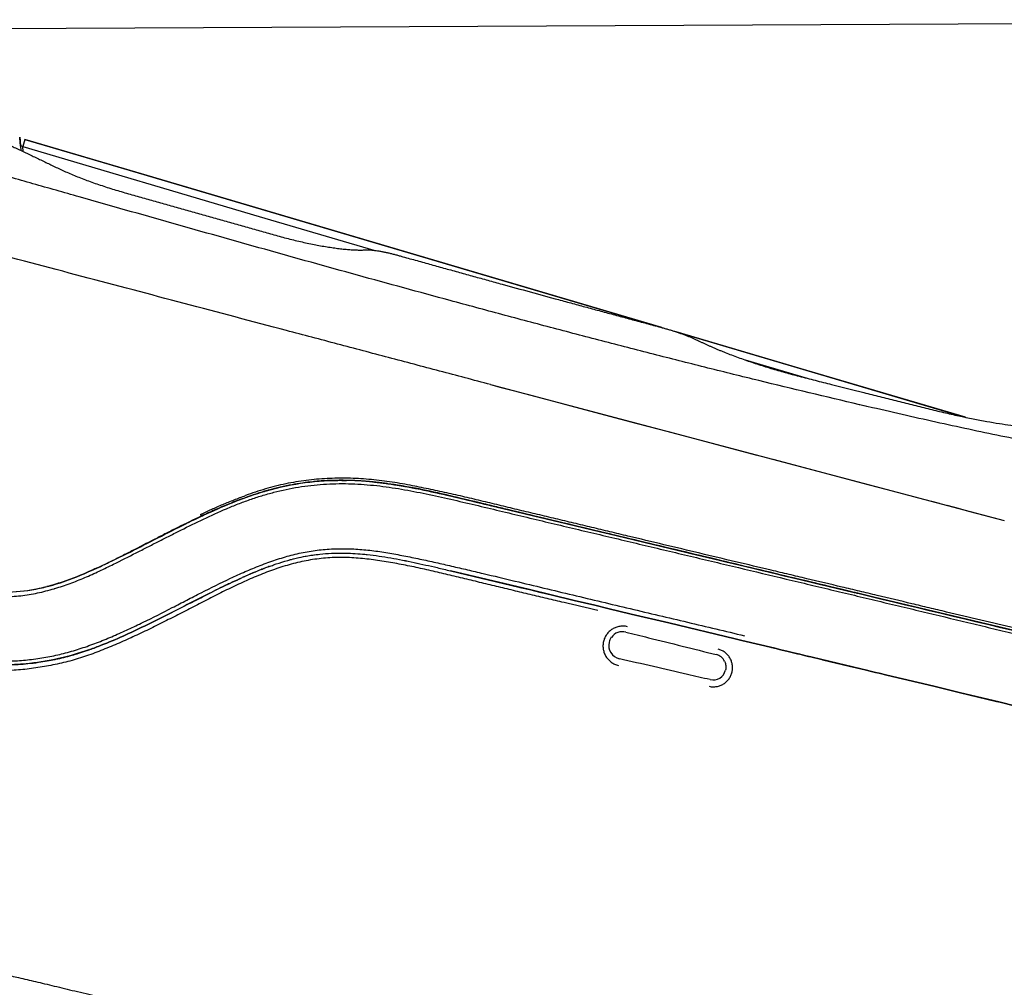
# Model space of a CAD drawing. Header units: millimetres. Extents: x -28 to 399, y 45 to 387.
# Tile 14 of 15: x 190 to 239, y 241 to 290. Entities that reach past the tile are written whole.
import ezdxf

# ---------------------------------------------------------------- set-up
doc = ezdxf.new("R2010")
doc.units = ezdxf.units.MM
doc.header["$LTSCALE"] = 32.67
doc.header["$PDMODE"] = 3
doc.header["$PDSIZE"] = 8
doc.layers.get('0').update_dxf_attribs({"linetype": 'CONTINUOUS'})
doc.layers.get('Defpoints').update_dxf_attribs({"linetype": 'CONTINUOUS'})
for name, color, linetype in [('00_COMPONENTS', 7, 'CONTINUOUS'), ('00_COMPONENTS_3', 7, 'CONTINUOUS'), ('20_ALL_FEATURES', 7, 'CONTINUOUS'), ('51__DRAFT_DIMS', 7, 'CONTINUOUS')]:
    doc.layers.add(name, color=color, linetype=linetype)
doc.styles.get("Standard").update_dxf_attribs({"font": 'simfang.ttf'})
doc.dimstyles.new('DIMSTYLE_1', dxfattribs={"dimtxt": 3, "dimasz": 3, "dimexe": 2.5, "dimexo": 0.5, "dimgap": 0.75, "dimtad": 1, "dimdec": 1, "dimdsep": 46, "dimtxsty": 'Standard', "dimblk": '_FILLED', "dimblk1": '_FILLED', "dimblk2": '_FILLED', "dimcen": 0.09, "dimclrt": 256, "dimazin": 2, "dimtp": 0.5, "dimtm": 0.5, "dimtfac": 1, "dimtdec": 1, "dimtofl": 0, "dimtmove": 0, "dimatfit": 3, "dimldrblk": '_FILLED', "dimfxl": 1, "dimtolj": 1, "dimarcsym": 0})

# ---------------------------------------------------------------- blocks, each defined once
blk = doc.blocks.new('_FILLED')
at = {"color": 0, "linetype": 'ByBlock'}
blk.add_solid([(0, 0), (-1, 0.167), (-1, -0.167)], dxfattribs=at)
blk = doc.blocks.new('*D14')
at = {"layer": '51__DRAFT_DIMS', "color": 0, "lineweight": -2}
for p, q in [((176.014, 289.54), (277.836, 290.049)), ((276.169, 123.523), (275.351, 287.037)), ((210.518, 120.194), (278.684, 120.535))]:
    blk.add_line(p, q, dxfattribs=at)
at = {"layer": 'Defpoints', "color": 0}
for p in [(275.336, 290.037), (175.514, 289.538), (210.018, 120.192)]:
    blk.add_point(p, dxfattribs=at)
at = {"layer": '51__DRAFT_DIMS', "color": 0, "linetype": 'ByBlock', "lineweight": -2, "xscale": 3, "yscale": 3, "zscale": 3}
for p, rotation in [((275.336, 290.037), 90.28656286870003), ((276.184, 120.523), 270.2865628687)]:
    blk.add_blockref('_FILLED', p, dxfattribs=dict(at, rotation=rotation))
at = {"layer": '51__DRAFT_DIMS', "insert": (280.517, 203.806), "char_height": 3, "attachment_point": 2, "rotation": 270.2866, "line_spacing_factor": 0.9}
blk.add_mtext('\\A1;169.5', dxfattribs=at)

msp = doc.modelspace()

# ---------------------------------------------------------------- linework, layer by layer
at = {"layer": '00_COMPONENTS'}
for p, q in [((190.029, 284.004), (189.922, 283.644)), ((190.029, 284.004), (193.69, 282.923)), ((196.203, 282.179), (190.029, 284.004)), ((189.847, 283.438), (189.826, 283.673)), ((189.922, 283.644), (189.826, 283.673)), ((189.828, 283.649), (189.827, 283.66)), ((189.844, 283.469), (189.843, 283.486)), ((189.944, 283.392), (189.922, 283.644)), ((189.922, 283.644), (201.851, 280.119)), ((189.923, 283.634), (189.923, 283.637)), ((193.69, 282.923), (195.738, 282.318)), ((195.738, 282.318), (196.203, 282.181)), ((196.203, 282.181), (222.236, 274.489)), ((222.183, 274.504), (196.203, 282.179)), ((201.851, 280.119), (207.638, 278.41))]:
    msp.add_line(p, q, dxfattribs=at)
at = {"layer": '00_COMPONENTS', "color": 7}
for p, q in [((222.858, 274.306), (237.523, 269.973)), ((229.214, 272.427), (222.899, 274.292)), ((226.384, 272.872), (229.517, 271.946)), ((237.509, 269.976), (229.214, 272.427))]:
    msp.add_line(p, q, dxfattribs=at)
at = {"layer": '00_COMPONENTS'}
for points in [[(189.827, 283.664), (189.827, 283.668), (189.827, 283.67), (189.826, 283.672), (189.826, 283.673)], [(189.923, 283.642), (189.923, 283.643), (189.922, 283.644), (189.922, 283.644)]]:
    msp.add_lwpolyline(points, dxfattribs=at)
at = {"layer": '00_COMPONENTS_3'}
for p, q in [((202.349, 262.439), (202.342, 262.437)), ((201.246, 261.991), (201.094, 261.924)), ((201.249, 261.992), (201.246, 261.991)), ((201.424, 262.068), (201.379, 262.049)), ((201.539, 262.117), (201.503, 262.102)), ((201.548, 262.121), (201.539, 262.117)), ((201.649, 262.163), (201.634, 262.157)), ((201.748, 262.204), (201.731, 262.197)), ((202.014, 262.311), (201.992, 262.303)), ((202.106, 262.347), (202.088, 262.34)), ((215.496, 261.274), (211.515, 262.226)), ((200.876, 261.826), (200.859, 261.818)), ((200.908, 261.84), (200.876, 261.826)), ((217.754, 260.734), (215.496, 261.274)), ((218.801, 260.483), (217.754, 260.734)), ((219.452, 260.328), (218.801, 260.483)), ((220.634, 260.045), (219.452, 260.328)), ((222.525, 259.593), (220.634, 260.045))]:
    msp.add_line(p, q, dxfattribs=at)
at = {"layer": '00_COMPONENTS_3', "color": 7}
for p, q in [((225.872, 258.793), (222.525, 259.593)), ((226.209, 258.712), (225.872, 258.793)), ((227.876, 258.314), (226.209, 258.712)), ((228.18, 258.241), (227.876, 258.314)), ((228.556, 258.151), (228.18, 258.241)), ((228.825, 258.087), (228.556, 258.151)), ((229.147, 258.01), (228.825, 258.087)), ((229.255, 257.984), (229.147, 258.01)), ((229.446, 257.938), (229.255, 257.984)), ((229.698, 257.878), (229.446, 257.938)), ((230.254, 257.745), (229.698, 257.878)), ((232.227, 257.273), (230.254, 257.745)), ((232.505, 257.207), (232.227, 257.273)), ((232.766, 257.144), (232.505, 257.207)), ((232.961, 257.098), (232.766, 257.144)), ((233.157, 257.051), (232.961, 257.098)), ((233.541, 256.959), (233.157, 257.051)), ((235.904, 256.394), (233.541, 256.959)), ((237.182, 256.088), (235.904, 256.394)), ((239.251, 255.593), (237.182, 256.088)), ((239.988, 255.417), (239.251, 255.593))]:
    msp.add_line(p, q, dxfattribs=at)
at = {"layer": '00_COMPONENTS_3'}
for points in [[(201.246, 261.991), (201.188, 261.966), (201.094, 261.924)], [(193.255, 258.233), (193.106, 258.182), (192.888, 258.11), (192.673, 258.043), (192.46, 257.98), (192.25, 257.922), (192.044, 257.868), (191.84, 257.818), (191.64, 257.773), (191.442, 257.731), (191.246, 257.693), (191.052, 257.658), (190.859, 257.627), (190.666, 257.599), (190.474, 257.574), (190.282, 257.551), (190.089, 257.532), (189.895, 257.515), (189.7, 257.502)]]:
    msp.add_lwpolyline(points, dxfattribs=at)
for centre, radius, start, end in [((208.057, 247.014), 16.448, 110.3307, 111.2133), ((212.146, 237.079), 27.193, 113.4906, 113.6241), ((211.929, 237.579), 26.647, 113.3237, 113.4907), ((211.52, 238.532), 25.61, 113.0233, 113.217), ((210.673, 240.53), 23.44, 112.6821, 112.9092), ((210.109, 241.88), 21.977, 112.4107, 112.64), ((209.26, 243.951), 19.739, 111.6048, 112.3685), ((208.582, 245.656), 17.904, 111.2694, 111.5222), ((213.211, 234.672), 29.824, 113.9712, 114.3635), ((220.191, 258.461), 0.693, 76.1164, 144.1155), ((220.191, 258.461), 0.693, 167.0257, 256.9811), ((220.19, 258.462), 0.692, 144.1168, 167.0311), ((187.943, 273.502), 16.167, 288.7979, 289.1809), ((187.844, 273.788), 16.47, 289.1802, 289.3354)]:
    msp.add_arc(centre, radius, start, end, dxfattribs=at)
at = {"layer": '00_COMPONENTS_3', "color": 7}
for start, end in [(26.2492, 75.9713), (257.1132, 346.081)]:
    msp.add_arc((224.761, 257.368), 0.652, start, end, dxfattribs=at)
at = {"layer": '00_COMPONENTS_3'}
for points, knots in [([(202.349, 262.439), (202.425, 262.468), (202.877, 262.631), (203.722, 262.888), (204.907, 263.092), (206.028, 263.141), (206.746, 263.099), (207.064, 263.07)], [0, 0, 0, 0, 0.050558, 0.300588, 0.550619, 0.800649, 1, 1, 1, 1]), ([(207.064, 263.07), (207.145, 263.063), (207.624, 263.015), (208.496, 262.885), (209.674, 262.652), (210.679, 262.425), (211.292, 262.28), (211.515, 262.226)], [0, 0, 0, 0, 0.053673, 0.318469, 0.583265, 0.848061, 1, 1, 1, 1]), ([(218.945, 260.219), (218.378, 260.353), (217.527, 260.554), (216.391, 260.823), (215.539, 261.027), (214.687, 261.231), (213.835, 261.437), (212.982, 261.643), (212.129, 261.85), (211.276, 262.056), (210.421, 262.256), (209.563, 262.444), (208.701, 262.612), (207.979, 262.732), (207.398, 262.809), (206.961, 262.856), (206.523, 262.888), (205.937, 262.908), (205.35, 262.888), (204.767, 262.825), (204.188, 262.733), (203.472, 262.57), (202.631, 262.308), (201.808, 261.995), (201.002, 261.64), (200.206, 261.261), (199.418, 260.869), (198.635, 260.466), (197.853, 260.06), (197.2, 259.725), (196.675, 259.462), (196.28, 259.267), (195.883, 259.076), (195.351, 258.829), (194.814, 258.591), (194.273, 258.363), (193.865, 258.197), (193.453, 258.04), (193.038, 257.893), (192.619, 257.759), (192.195, 257.64), (191.767, 257.536), (191.335, 257.449), (190.902, 257.373), (190.467, 257.306), (190.031, 257.249), (189.593, 257.208), (189.153, 257.189), (188.713, 257.191), (188.274, 257.211), (187.835, 257.24), (187.396, 257.275), (186.958, 257.322), (186.522, 257.38), (186.087, 257.449), (185.654, 257.526), (185.221, 257.611), (184.79, 257.701), (184.216, 257.826), (183.501, 257.99), (182.644, 258.193), (181.788, 258.4), (180.932, 258.609), (180.077, 258.819), (179.221, 259.027), (178.08, 259.302), (176.651, 259.641), (174.938, 260.048), (173.225, 260.459), (171.512, 260.868), (169.799, 261.276), (167.517, 261.819), (165.806, 262.227), (164.665, 262.499)], [0, 0, 0, 0, 0.03107, 0.046621, 0.062182, 0.07775, 0.093327, 0.10891, 0.124498, 0.14009, 0.155685, 0.171284, 0.186886, 0.202491, 0.210295, 0.2181, 0.225906, 0.233713, 0.249329, 0.257141, 0.264955, 0.280584, 0.296218, 0.311856, 0.327498, 0.343142, 0.358787, 0.374432, 0.390078, 0.405723, 0.413546, 0.421369, 0.429192, 0.437015, 0.45266, 0.460483, 0.468305, 0.476127, 0.483948, 0.491769, 0.499589, 0.507408, 0.515227, 0.523044, 0.530859, 0.538671, 0.546482, 0.554293, 0.562108, 0.569924, 0.57774, 0.585556, 0.593374, 0.601194, 0.609016, 0.616838, 0.624661, 0.632484, 0.640307, 0.655952, 0.671597, 0.687242, 0.702886, 0.718532, 0.734177, 0.749823, 0.781114, 0.812405, 0.843693, 0.874977, 0.906254, 0.937521, 1, 1, 1, 1]), ([(200.247, 261.533), (199.926, 261.379), (199.247, 261.044), (198.217, 260.517), (197.148, 259.97), (196.074, 259.435), (194.988, 258.923), (194.061, 258.528), (193.492, 258.316), (193.297, 258.247)], [0, 0, 0, 0, 0.139006, 0.295074, 0.451142, 0.60721, 0.763278, 0.919346, 1, 1, 1, 1]), ([(200.859, 261.818), (200.694, 261.743), (200.49, 261.648), (200.287, 261.551), (200.247, 261.533)], [0, 0, 0, 0, 0.805693, 1, 1, 1, 1]), ([(220.45, 259.403), (220.386, 259.42), (220.287, 259.435), (220.155, 259.432), (220.023, 259.417), (219.893, 259.384), (219.77, 259.332), (219.653, 259.268), (219.521, 259.166), (219.389, 259.015), (219.289, 258.842), (219.237, 258.684), (219.214, 258.554), (219.206, 258.456), (219.209, 258.357), (219.224, 258.227), (219.267, 258.069), (219.354, 257.893), (219.474, 257.737), (219.622, 257.607), (219.793, 257.508), (219.919, 257.466), (219.983, 257.451)], [0, 0, 0, 0, 0.06262, 0.09408, 0.125592, 0.188657, 0.220263, 0.251881, 0.315021, 0.378048, 0.440872, 0.503445, 0.534667, 0.565822, 0.596916, 0.627958, 0.689841, 0.751641, 0.813466, 0.875414, 0.937569, 1, 1, 1, 1]), ([(193.152, 258.198), (193.017, 258.152), (192.501, 257.984), (191.589, 257.742), (190.403, 257.546), (189.31, 257.469), (188.614, 257.475), (188.32, 257.486)], [0, 0, 0, 0, 0.087003, 0.331362, 0.575721, 0.82008, 1, 1, 1, 1]), ([(186.941, 242.079), (186.944, 242.083), (186.952, 242.09), (186.968, 242.099), (186.99, 242.107), (187.031, 242.117), (187.099, 242.123), (187.199, 242.125), (187.325, 242.12), (187.478, 242.108), (187.657, 242.087), (187.953, 242.046), (188.396, 241.969), (189.015, 241.845), (189.75, 241.681), (190.432, 241.519), (191.03, 241.376), (191.692, 241.218), (192.577, 241.007), (193.707, 240.737), (194.925, 240.446), (196.221, 240.136), (198.062, 239.696), (199.469, 239.36), (200.422, 239.132)], [0, 0, 0, 0, 0.001048, 0.002362, 0.004013, 0.006057, 0.011457, 0.01869, 0.027794, 0.038841, 0.051886, 0.067, 0.103679, 0.149303, 0.203934, 0.267004, 0.301309, 0.337314, 0.41453, 0.498684, 0.589439, 0.686099, 0.787606, 1, 1, 1, 1])]:
    msp.add_open_spline(points, degree=3, knots=knots, dxfattribs=at)
at = {"layer": '00_COMPONENTS_3', "color": 7}
for points, knots in [([(220.357, 259.134), (220.739, 259.039), (222.259, 258.663), (223.78, 258.285), (224.919, 258)], [0, 0, 0, 0, 0.250722, 1, 1, 1, 1]), ([(224.572, 256.394), (224.632, 256.378), (224.727, 256.366), (224.852, 256.37), (224.977, 256.387), (225.131, 256.428), (225.302, 256.513), (225.453, 256.63), (225.578, 256.775), (225.672, 256.94), (225.721, 257.091), (225.743, 257.215), (225.75, 257.308), (225.748, 257.402), (225.738, 257.495), (225.718, 257.586), (225.689, 257.675), (225.652, 257.76), (225.607, 257.841), (225.555, 257.918), (225.495, 257.989), (225.429, 258.054), (225.357, 258.113), (225.279, 258.164), (225.169, 258.222), (225.081, 258.253), (225.021, 258.269)], [0, 0, 0, 0, 0.062383, 0.093789, 0.125277, 0.188373, 0.25164, 0.314966, 0.378206, 0.441243, 0.504007, 0.535308, 0.566528, 0.597671, 0.628744, 0.659752, 0.690704, 0.721613, 0.752492, 0.783354, 0.814213, 0.845084, 0.87598, 0.906913, 0.937897, 1, 1, 1, 1]), ([(224.616, 256.732), (224.235, 256.819), (222.708, 257.169), (221.181, 257.521), (220.035, 257.786)], [0, 0, 0, 0, 0.249233, 1, 1, 1, 1]), ([(225.346, 257.656), (225.379, 257.589), (225.423, 257.44), (225.412, 257.285), (225.394, 257.211)], [0, 0, 0, 0, 0.497901, 1, 1, 1, 1])]:
    msp.add_open_spline(points, degree=3, knots=knots, dxfattribs=at)
at = {"layer": '20_ALL_FEATURES'}
for p, q in [((189.805, 283.671), (189.764, 284.12)), ((189.764, 284.12), (189.824, 283.449)), ((189.768, 284.081), (189.765, 284.116)), ((189.788, 283.859), (189.768, 284.081)), ((189.78, 283.938), (189.807, 283.64)), ((189.826, 283.665), (189.804, 283.671)), ((215.385, 271.139), (216.711, 270.788)), ((216.711, 270.788), (217.58, 270.558)), ((217.58, 270.558), (219.287, 270.106)), ((219.287, 270.106), (220.937, 269.669)), ((204.414, 266.707), (204.651, 266.732)), ((204.651, 266.732), (204.888, 266.752)), ((204.673, 266.734), (204.674, 266.734)), ((204.676, 266.734), (204.674, 266.734)), ((204.691, 266.735), (204.676, 266.734)), ((204.693, 266.736), (204.691, 266.735)), ((204.888, 266.752), (205.129, 266.769)), ((205.092, 266.766), (205.102, 266.767)), ((205.129, 266.769), (205.374, 266.781)), ((205.374, 266.781), (205.622, 266.79)), ((205.622, 266.79), (205.81, 266.793)), ((205.74, 266.792), (205.731, 266.792)), ((205.74, 266.792), (205.731, 266.792)), ((205.758, 266.792), (205.785, 266.792)), ((205.821, 266.793), (205.782, 266.792)), ((205.821, 266.793), (205.782, 266.793)), ((205.821, 266.793), (205.877, 266.794)), ((205.821, 266.793), (205.825, 266.793)), ((205.877, 266.794), (206.015, 266.793)), ((205.964, 266.794), (205.957, 266.794)), ((205.964, 266.793), (205.957, 266.793)), ((206.006, 266.794), (206.015, 266.794)), ((206.036, 266.794), (206.015, 266.794)), ((206.036, 266.793), (206.015, 266.793)), ((206.036, 266.793), (206.083, 266.793)), ((206.08, 266.793), (206.083, 266.793)), ((206.097, 266.793), (206.083, 266.793)), ((206.097, 266.793), (206.083, 266.793)), ((206.097, 266.793), (206.086, 266.793)), ((206.272, 266.791), (206.254, 266.791)), ((206.47, 266.786), (206.457, 266.786)), ((206.47, 266.785), (206.457, 266.786)), ((206.531, 266.784), (206.514, 266.784)), ((206.531, 266.783), (206.514, 266.784)), ((206.615, 266.78), (206.601, 266.781)), ((206.615, 266.78), (206.601, 266.781)), ((206.878, 266.767), (206.868, 266.768)), ((206.878, 266.767), (206.868, 266.767)), ((207.152, 266.749), (207.145, 266.75)), ((207.152, 266.749), (207.145, 266.749)), ((207.375, 266.731), (207.367, 266.732)), ((207.375, 266.731), (207.367, 266.731)), ((207.446, 266.725), (207.43, 266.726)), ((207.446, 266.725), (207.43, 266.726)), ((207.569, 266.713), (207.656, 266.704)), ((207.656, 266.704), (207.647, 266.705)), ((207.712, 266.699), (207.656, 266.705)), ((207.712, 266.699), (207.656, 266.704)), ((207.673, 266.703), (207.656, 266.704)), ((207.678, 266.702), (207.673, 266.703)), ((207.695, 266.7), (207.678, 266.702)), ((207.688, 266.701), (207.697, 266.7)), ((207.697, 266.7), (207.712, 266.699)), ((207.712, 266.699), (207.72, 266.698)), ((207.881, 266.68), (207.879, 266.681)), ((207.881, 266.68), (207.879, 266.68)), ((207.881, 266.68), (208.109, 266.653)), ((208.023, 266.663), (207.951, 266.672)), ((208.023, 266.664), (207.951, 266.672)), ((207.974, 266.669), (207.998, 266.666)), ((207.998, 266.666), (208.023, 266.663)), ((208.023, 266.663), (208.037, 266.662)), ((209.653, 266.406), (209.977, 266.342)), ((202.121, 266.237), (202.074, 266.223)), ((202.11, 266.233), (202.074, 266.222)), ((202.11, 266.233), (202.225, 266.267)), ((202.11, 266.233), (202.119, 266.236)), ((202.119, 266.236), (202.11, 266.233)), ((202.119, 266.236), (202.121, 266.237)), ((202.121, 266.237), (202.119, 266.236)), ((202.124, 266.237), (202.121, 266.237)), ((209.704, 266.395), (209.695, 266.397)), ((209.704, 266.395), (209.733, 266.39)), ((209.736, 266.389), (209.704, 266.395)), ((209.733, 266.39), (209.736, 266.389)), ((209.736, 266.389), (209.749, 266.387)), ((209.773, 266.382), (209.736, 266.389)), ((209.749, 266.387), (209.781, 266.381)), ((209.781, 266.381), (209.773, 266.382)), ((209.977, 266.342), (210.307, 266.274)), ((212.731, 265.716), (212.747, 265.712)), ((198.935, 264.979), (198.906, 264.966)), ((198.931, 264.988), (198.927, 264.999)), ((198.983, 265.002), (198.935, 264.979)), ((214.854, 265.206), (215.708, 265.002)), ((215.708, 265.002), (216.693, 264.766)), ((216.693, 264.766), (217.693, 264.527)), ((217.693, 264.527), (218.757, 264.273)), ((218.757, 264.273), (221.758, 263.557)), ((196.138, 263.582), (196.139, 263.585)), ((204.221, 262.967), (204.224, 262.968)), ((194.252, 262.643), (194.124, 262.582)), ((194.124, 262.582), (194.153, 262.595)), ((194.153, 262.595), (194.124, 262.582)), ((202.342, 262.437), (202.349, 262.44)), ((193.737, 262.401), (193.736, 262.4)), ((201.246, 261.991), (201.249, 261.992)), ((201.379, 262.049), (201.424, 262.068)), ((201.503, 262.102), (201.539, 262.117)), ((201.539, 262.117), (201.548, 262.121)), ((201.634, 262.157), (201.649, 262.163)), ((201.731, 262.197), (201.748, 262.204)), ((201.992, 262.303), (202.014, 262.311)), ((202.087, 262.34), (202.106, 262.347)), ((211.515, 262.226), (214.962, 261.401)), ((200.859, 261.818), (200.876, 261.826)), ((200.876, 261.826), (200.908, 261.84)), ((201.086, 261.92), (201.094, 261.924)), ((214.754, 261.71), (214.771, 261.706)), ((214.754, 261.71), (214.771, 261.706)), ((191.54, 261.332), (191.545, 261.333)), ((199.354, 261.094), (199.383, 261.109)), ((199.383, 261.109), (199.398, 261.116)), ((199.398, 261.116), (199.47, 261.152)), ((199.47, 261.152), (199.526, 261.18)), ((214.962, 261.401), (214.99, 261.395)), ((214.99, 261.395), (215.015, 261.389)), ((215.015, 261.389), (215.496, 261.274)), ((215.496, 261.274), (216.076, 261.135)), ((216.076, 261.135), (216.086, 261.132)), ((216.086, 261.132), (216.585, 261.013)), ((216.585, 261.013), (217.754, 260.734)), ((217.754, 260.734), (217.757, 260.733)), ((217.757, 260.733), (218.801, 260.483)), ((218.801, 260.483), (219.452, 260.328)), ((219.452, 260.328), (220.634, 260.045)), ((220.634, 260.045), (222.525, 259.593)), ((192.4, 257.963), (192.41, 257.966))]:
    msp.add_line(p, q, dxfattribs=at)
at = {"layer": '20_ALL_FEATURES', "color": 7}
for p, q in [((213.534, 271.629), (239.466, 264.765)), ((232.167, 270.611), (232.161, 270.612)), ((232.373, 270.563), (232.167, 270.611)), ((232.529, 270.526), (232.373, 270.563)), ((232.529, 270.526), (232.412, 270.554)), ((232.805, 270.462), (232.529, 270.526)), ((227.788, 267.856), (232.638, 266.573)), ((232.638, 266.573), (233.421, 266.365)), ((237.727, 265.225), (239.466, 264.765)), ((221.758, 263.557), (223.857, 263.055)), ((223.857, 263.055), (225.418, 262.682)), ((225.418, 262.682), (227.128, 262.273)), ((227.128, 262.273), (231.887, 261.135)), ((243.925, 258.256), (231.887, 261.135)), ((234.363, 260.543), (231.887, 261.135)), ((222.525, 259.593), (225.873, 258.793)), ((225.873, 258.793), (226.209, 258.712)), ((226.209, 258.712), (227.664, 258.365)), ((227.664, 258.365), (227.706, 258.355)), ((227.706, 258.355), (227.726, 258.35)), ((227.726, 258.35), (227.872, 258.315)), ((227.872, 258.315), (227.876, 258.314)), ((227.876, 258.314), (228.18, 258.241)), ((228.18, 258.241), (228.556, 258.151)), ((228.556, 258.151), (228.825, 258.087)), ((228.825, 258.087), (229.035, 258.037)), ((229.035, 258.037), (229.147, 258.01)), ((229.147, 258.01), (229.255, 257.984)), ((229.255, 257.984), (229.446, 257.938)), ((229.446, 257.938), (229.581, 257.906)), ((229.581, 257.906), (229.596, 257.903)), ((229.596, 257.903), (229.698, 257.878)), ((229.698, 257.878), (230.254, 257.745)), ((230.254, 257.745), (230.288, 257.737)), ((230.288, 257.737), (231.643, 257.413)), ((231.643, 257.413), (232.227, 257.273)), ((232.227, 257.273), (232.505, 257.207)), ((232.505, 257.207), (232.624, 257.178)), ((232.624, 257.178), (232.697, 257.161)), ((232.697, 257.161), (232.763, 257.145)), ((232.763, 257.145), (232.766, 257.144)), ((232.766, 257.144), (232.961, 257.098)), ((232.961, 257.098), (233.157, 257.051)), ((233.157, 257.051), (233.541, 256.959)), ((233.541, 256.959), (235.904, 256.394)), ((235.904, 256.394), (237.182, 256.088)), ((237.182, 256.088), (237.193, 256.086)), ((237.193, 256.086), (239.075, 255.635)), ((239.075, 255.635), (239.251, 255.593)), ((239.251, 255.593), (239.988, 255.417))]:
    msp.add_line(p, q, dxfattribs=at)
at = {"layer": '20_ALL_FEATURES'}
for points in [[(189.764, 284.12), (189.764, 284.119), (189.765, 284.116), (189.765, 284.111), (189.78, 283.938)], [(189.765, 284.116), (189.764, 284.119), (189.764, 284.12)], [(189.803, 283.698), (189.801, 283.724), (189.788, 283.859)], [(213.534, 271.629), (214.007, 271.504), (214.474, 271.38)], [(202.225, 266.267), (202.48, 266.338), (202.732, 266.403), (202.981, 266.462), (203.226, 266.516), (203.467, 266.564), (203.707, 266.607), (203.944, 266.645), (204.179, 266.678), (204.414, 266.707)], [(206.097, 266.793), (206.138, 266.793), (206.254, 266.791)], [(207.712, 266.699), (207.813, 266.688), (207.879, 266.68)], [(208.109, 266.653), (208.408, 266.613), (208.713, 266.568), (209.021, 266.519), (209.334, 266.465), (209.653, 266.406)], [(210.307, 266.274), (210.643, 266.202), (210.986, 266.126), (211.336, 266.047), (211.692, 265.964), (212.057, 265.878), (212.429, 265.789)], [(212.429, 265.789), (212.81, 265.697), (213.199, 265.604), (213.598, 265.508), (214.854, 265.206)], [(189.611, 261.176), (189.794, 261.192), (189.974, 261.212), (190.153, 261.235), (190.332, 261.262), (190.511, 261.293), (190.69, 261.327), (190.871, 261.366), (191.055, 261.409), (191.24, 261.457), (191.429, 261.509), (191.621, 261.566), (191.817, 261.627), (192.015, 261.694), (192.216, 261.765), (192.419, 261.841), (192.626, 261.921), (192.834, 262.006), (193.046, 262.094), (193.26, 262.187), (193.477, 262.283), (193.697, 262.383), (193.921, 262.487)], [(193.921, 262.487), (194.149, 262.594), (194.252, 262.643)]]:
    msp.add_lwpolyline(points, dxfattribs=at)
at = {"layer": '20_ALL_FEATURES', "color": 7}
for points in [[(220.937, 269.669), (222.564, 269.239), (226.977, 268.071)], [(235.008, 265.945), (235.788, 265.739), (236.177, 265.636)], [(236.564, 265.533), (236.952, 265.431), (237.727, 265.225)]]:
    msp.add_lwpolyline(points, dxfattribs=at)
at = {"layer": '20_ALL_FEATURES'}
for centre, radius, start, end in [((205.92, 253.471), 13.322, 95.3706, 95.8219), ((205.919, 253.479), 13.313, 95.6174, 95.8222), ((205.921, 253.457), 13.336, 95.3713, 95.6174), ((205.967, 251.981), 14.813, 90.9112, 95.012), ((205.93, 253.358), 13.435, 93.5766, 95.3655), ((205.929, 253.366), 13.427, 93.7524, 95.2821), ((205.945, 253.122), 13.671, 92.7708, 93.5335), ((205.953, 252.957), 13.836, 92.5544, 92.7719), ((205.96, 252.79), 14.003, 91.8161, 92.5534), ((205.966, 252.614), 14.18, 91.573, 91.8171), ((205.971, 252.432), 14.362, 90.8494, 91.5719), ((205.974, 252.267), 14.526, 90.6442, 90.956), ((205.969, 251.804), 14.99, 90.7152, 90.8771), ((205.974, 252.223), 14.57, 90.6026, 90.7441), ((205.976, 252.09), 14.704, 90.0722, 90.6437), ((205.97, 251.685), 15.109, 90.0501, 90.5658), ((205.976, 252.046), 14.747, 89.8843, 90.5859), ((205.976, 251.869), 14.924, 89.5792, 90.0724), ((205.97, 251.592), 15.202, 89.8306, 90.0246), ((205.976, 251.833), 14.96, 89.6005, 89.8479), ((205.97, 251.527), 15.267, 89.576, 89.7547), ((205.974, 251.634), 15.159, 88.9431, 89.5874), ((205.969, 251.404), 15.39, 88.9404, 89.5221), ((205.975, 251.692), 15.102, 89.2873, 89.5344), ((205.973, 251.562), 15.232, 88.9444, 89.2872), ((205.964, 251.155), 15.639, 88.1939, 88.9398), ((205.967, 251.255), 15.539, 87.9176, 88.9414), ((205.967, 251.287), 15.507, 88.1441, 88.8748), ((205.958, 250.96), 15.834, 87.989, 88.1497), ((205.958, 250.989), 15.804, 87.6184, 88.1448), ((205.955, 250.851), 15.943, 87.676, 87.9269), ((205.956, 250.95), 15.844, 87.6676, 87.9201), ((205.946, 250.708), 16.086, 86.9394, 87.6669), ((205.948, 250.687), 16.107, 87.1785, 87.6264), ((205.948, 250.749), 16.045, 87.1691, 87.6187), ((205.941, 250.545), 16.25, 86.9512, 87.1788), ((205.931, 250.403), 16.391, 86.6896, 87.1692), ((205.927, 250.329), 16.465, 86.7211, 86.942), ((205.936, 250.448), 16.346, 86.7288, 86.9512), ((205.905, 249.957), 16.838, 85.985, 86.7192), ((205.91, 250.041), 16.754, 86.2138, 86.6895), ((205.924, 250.249), 16.546, 86.2142, 86.6959), ((205.885, 249.663), 17.133, 85.7579, 86.2139), ((205.903, 249.933), 16.863, 85.9855, 86.2148), ((205.878, 249.571), 17.225, 85.7827, 85.9869), ((205.888, 249.71), 17.086, 85.7797, 85.9855), ((205.847, 249.159), 17.639, 85.0568, 85.7806), ((205.856, 249.268), 17.529, 85.2998, 85.7579), ((205.859, 249.322), 17.475, 85.2944, 85.7539), ((205.82, 248.84), 17.959, 84.8343, 85.2997), ((205.826, 248.919), 17.879, 85.0541, 85.2952), ((205.81, 248.724), 18.075, 84.8571, 85.0589), ((205.801, 248.634), 18.165, 84.8533, 85.0293), ((205.781, 248.404), 18.396, 84.4222, 84.8564), ((205.781, 248.404), 18.396, 84.4221, 84.8345), ((205.762, 248.209), 18.592, 84.4223, 84.8038), ((205.719, 247.765), 19.039, 84.1616, 84.4227), ((205.74, 247.981), 18.821, 84.0578, 84.4224), ((205.748, 248.062), 18.74, 84.1844, 84.4226), ((205.684, 247.448), 19.357, 83.4897, 84.0362), ((205.631, 246.922), 19.886, 83.5093, 83.9924), ((205.659, 247.223), 19.584, 83.2131, 83.9596), ((205.619, 246.873), 19.936, 83.104, 83.4904), ((205.554, 246.245), 20.567, 83.3071, 83.503), ((205.5, 245.909), 20.908, 82.2886, 83.0307), ((205.416, 245.28), 21.542, 82.1714, 82.2905), ((206.663, 250.925), 15.971, 107.7134, 107.9999), ((206.923, 250.05), 16.884, 107.6489, 107.9199), ((206.538, 251.317), 15.56, 107.214, 107.7143), ((206.809, 250.409), 16.508, 107.178, 107.6496), ((206.67, 250.858), 16.037, 106.6541, 107.1782), ((206.409, 251.732), 15.125, 106.6576, 107.2134), ((206.357, 251.905), 14.945, 106.5119, 106.6565), ((206.313, 252.055), 14.789, 105.9873, 106.4563), ((206.273, 252.194), 14.644, 105.7701, 105.9869), ((206.253, 252.266), 14.569, 105.5983, 105.7697), ((206.251, 252.271), 14.564, 105.5986, 105.7701), ((206.218, 252.393), 14.437, 105.1204, 105.5987), ((203.093, 232.048), 34.978, 78.424, 78.9757), ((179.336, 293.715), 34.467, 294.6971, 295.1782), ((177.679, 297.246), 38.367, 295.1739, 295.3797), ((177.688, 297.228), 38.347, 295.1739, 295.3797), ((176.195, 300.372), 41.828, 295.4249, 295.5759), ((176.204, 300.354), 41.808, 295.425, 295.5761), ((172.608, 307.84), 50.112, 295.5891, 296.1169), ((208.058, 247.013), 16.449, 110.3314, 111.2139), ((212.536, 236.191), 28.162, 113.6331, 113.9708), ((212.147, 237.078), 27.194, 113.491, 113.6245), ((211.93, 237.578), 26.648, 113.3241, 113.4911), ((211.52, 238.53), 25.612, 113.0238, 113.2174), ((210.674, 240.527), 23.443, 112.6825, 112.9097), ((210.11, 241.878), 21.979, 112.4112, 112.6405), ((209.26, 243.949), 19.741, 111.6054, 112.369), ((208.583, 245.654), 17.906, 111.27, 111.5227), ((221.47, 217.216), 49.136, 115.7916, 116.174), ((218.688, 222.965), 42.749, 115.5543, 115.7872), ((213.23, 234.631), 29.869, 113.9893, 114.3637), ((188.748, 270.802), 9.673, 282.4143, 284.2794), ((188.172, 272.63), 11.79, 286.4085, 286.6007), ((228.011, 203.935), 63.941, 116.3184, 116.45424), ((225.054, 209.914), 57.271, 116.1691, 116.3184), ((187.98, 273.394), 16.052, 288.7965, 288.9722), ((187.912, 273.593), 16.262, 288.9723, 289.1796), ((187.844, 273.788), 16.469, 289.1795, 289.3347), ((188.901, 270.306), 12.829, 275.7159, 278.1534), ((188.907, 270.258), 12.781, 278.154, 280.1463), ((188.916, 270.209), 12.731, 280.1463, 281.8702)]:
    msp.add_arc(centre, radius, start, end, dxfattribs=at)
for points, knots in [([(211.488, 275.871), (210.709, 276.082), (209.149, 276.507), (206.029, 277.366), (202.13, 278.454), (197.451, 279.775), (193.552, 280.882), (190.433, 281.768), (188.093, 282.431), (185.753, 283.094), (182.634, 283.978), (178.739, 285.09), (175.627, 285.991), (174.073, 286.447)], [0, 0, 0, 0, 0.062321, 0.124718, 0.249663, 0.374718, 0.499811, 0.562361, 0.624911, 0.687461, 0.750008, 0.875068, 1, 1, 1, 1]), ([(213.534, 271.629), (212.677, 271.856), (210.961, 272.31), (208.386, 272.992), (205.808, 273.674), (202.368, 274.585), (198.066, 275.723), (192.904, 277.09), (187.741, 278.456), (183.439, 279.594), (179.998, 280.505), (177.419, 281.188), (175.27, 281.756), (173.552, 282.211), (172.693, 282.439), (172.264, 282.554)], [0, 0, 0, 0, 0.062307, 0.124709, 0.187176, 0.249687, 0.374775, 0.499889, 0.624993, 0.750069, 0.81259, 0.875095, 0.937572, 0.968794, 1, 1, 1, 1]), ([(209.472, 266.547), (209.127, 266.61), (208.607, 266.698), (207.91, 266.789), (207.386, 266.844), (206.86, 266.883), (206.158, 266.91), (205.279, 266.895), (204.403, 266.819), (203.708, 266.718), (203.19, 266.621), (202.677, 266.501), (202.168, 266.362), (201.665, 266.204), (201.333, 266.089), (201.168, 266.029)], [0, 0, 0, 0, 0.125007, 0.187516, 0.250027, 0.312535, 0.375041, 0.500021, 0.624997, 0.687494, 0.749989, 0.812485, 0.874985, 0.937489, 1, 1, 1, 1]), ([(204.569, 266.723), (204.214, 266.687), (203.462, 266.58), (202.723, 266.406), (202.335, 266.298)], [0, 0, 0, 0, 0.470026, 1, 1, 1, 1]), ([(205.731, 266.792), (205.513, 266.788), (205.286, 266.779), (205.059, 266.764), (205.051, 266.764)], [0, 0, 0, 0, 0.961944, 1, 1, 1, 1]), ([(208.35, 266.621), (208.309, 266.627), (208.197, 266.642), (208.084, 266.656), (208.012, 266.665)], [0, 0, 0, 0, 0.359616, 1, 1, 1, 1]), ([(209.738, 266.398), (209.595, 266.424), (209.026, 266.525), (208.453, 266.612), (208.023, 266.664)], [0, 0, 0, 0, 0.249877, 1, 1, 1, 1]), ([(164.573, 266.383), (165.131, 266.248), (166.248, 265.979), (167.922, 265.575), (169.599, 265.175), (171.277, 264.775), (172.954, 264.374), (175.191, 263.839), (177.428, 263.304), (179.665, 262.768), (181.064, 262.433), (182.182, 262.165), (183.021, 261.964), (183.86, 261.763), (184.7, 261.566), (185.541, 261.376), (186.386, 261.201), (187.236, 261.053), (187.95, 260.966), (188.524, 260.93), (188.955, 260.921), (189.386, 260.932), (189.816, 260.965), (190.244, 261.024), (190.667, 261.106), (191.087, 261.204), (191.364, 261.28), (191.502, 261.321)], [0, 0, 0, 0, 0.062401, 0.124846, 0.187321, 0.249816, 0.312324, 0.374838, 0.499879, 0.562402, 0.624925, 0.656186, 0.687448, 0.718709, 0.749969, 0.78123, 0.812489, 0.843747, 0.875001, 0.890628, 0.906256, 0.921882, 0.937507, 0.953131, 0.968755, 0.984378, 1, 1, 1, 1]), ([(198.895, 265.075), (199.082, 265.162), (199.362, 265.29), (199.737, 265.458), (200.02, 265.579), (200.305, 265.697), (200.592, 265.81), (200.879, 265.921), (201.072, 265.993), (201.168, 266.029)], [0, 0, 0, 0, 0.250065, 0.375082, 0.500088, 0.625081, 0.750063, 0.875038, 1, 1, 1, 1]), ([(201.728, 266.115), (201.489, 266.038), (201.014, 265.872), (200.311, 265.598), (199.617, 265.303), (199.159, 265.095), (198.931, 264.988)], [0, 0, 0, 0, 0.249807, 0.499731, 0.749797, 1, 1, 1, 1]), ([(198.935, 264.979), (198.971, 264.996), (199.483, 265.236), (200.483, 265.678), (201.517, 266.055), (202.066, 266.22), (202.11, 266.233)], [0, 0, 0, 0, 0.03467, 0.497018, 0.959366, 1, 1, 1, 1]), ([(201.728, 266.114), (201.31, 265.979), (200.403, 265.643), (199.499, 265.243), (199.003, 265.011), (198.983, 265.002)], [0, 0, 0, 0, 0.444858, 0.978074, 1, 1, 1, 1]), ([(212.731, 265.717), (212.234, 265.836), (211.239, 266.076), (210.24, 266.298), (209.738, 266.398)], [0, 0, 0, 0, 0.499788, 1, 1, 1, 1]), ([(209.781, 266.381), (209.783, 266.38), (210.301, 266.279), (211.287, 266.063), (212.265, 265.828), (212.731, 265.716)], [0, 0, 0, 0, 0.001443, 0.524024, 1, 1, 1, 1]), ([(212.731, 265.716), (212.265, 265.828), (211.393, 266.037), (210.519, 266.231), (210.112, 266.315)], [0, 0, 0, 0, 0.535573, 1, 1, 1, 1]), ([(215.708, 265.002), (215.212, 265.12), (214.468, 265.299), (213.476, 265.537), (212.98, 265.657), (212.731, 265.717)], [0, 0, 0, 0, 0.499661, 0.749748, 1, 1, 1, 1]), ([(215.708, 265.001), (214.761, 265.228), (213.769, 265.466), (212.777, 265.705), (212.731, 265.716)], [0, 0, 0, 0, 0.953998, 1, 1, 1, 1]), ([(212.747, 265.712), (212.788, 265.702), (213.774, 265.465), (214.761, 265.228), (215.708, 265.001)], [0, 0, 0, 0, 0.040863, 1, 1, 1, 1]), ([(198.931, 264.988), (198.536, 264.803), (197.949, 264.516), (197.171, 264.122), (196.395, 263.724), (195.62, 263.324), (194.841, 262.93), (194.449, 262.737), (194.252, 262.643)], [0, 0, 0, 0, 0.249787, 0.374736, 0.499713, 0.749776, 0.87487, 1, 1, 1, 1]), ([(194.252, 262.643), (194.437, 262.731), (195.093, 263.051), (196.215, 263.62), (197.585, 264.324), (198.494, 264.772), (198.935, 264.979)], [0, 0, 0, 0, 0.117039, 0.418904, 0.72077, 1, 1, 1, 1]), ([(198.906, 264.966), (198.475, 264.763), (198.006, 264.531), (197.54, 264.296), (197.498, 264.275)], [0, 0, 0, 0, 0.91156, 1, 1, 1, 1]), ([(198.927, 264.999), (198.923, 265.011), (198.913, 265.036), (198.902, 265.061), (198.895, 265.075)], [0, 0, 0, 0, 0.443158, 1, 1, 1, 1]), ([(197.498, 264.275), (197.069, 264.059), (196.174, 263.599), (195.231, 263.121), (194.713, 262.866), (194.668, 262.844)], [0, 0, 0, 0, 0.454346, 0.95242, 1, 1, 1, 1]), ([(164.075, 263.126), (164.607, 262.999), (165.671, 262.744), (167.268, 262.362), (168.866, 261.978), (170.464, 261.595), (172.063, 261.212), (173.662, 260.83), (174.995, 260.512), (176.062, 260.258), (176.862, 260.068), (177.662, 259.878), (178.462, 259.687), (179.261, 259.493), (180.06, 259.297), (180.858, 259.099), (181.656, 258.902), (182.455, 258.707), (183.254, 258.514), (184.055, 258.326), (184.858, 258.148), (185.665, 257.988), (186.745, 257.805), (187.837, 257.685), (188.932, 257.657), (189.754, 257.686), (190.573, 257.769), (191.383, 257.908), (192.184, 258.099), (192.97, 258.339), (193.743, 258.621), (194.504, 258.934), (195.254, 259.271), (196.244, 259.742), (197.222, 260.239), (198.195, 260.743), (199.169, 261.246), (200.15, 261.736), (201.148, 262.189), (201.908, 262.504), (202.68, 262.786), (203.337, 262.983), (203.869, 263.111), (204.407, 263.218), (205.086, 263.31), (205.906, 263.353), (206.59, 263.336), (207.136, 263.295), (207.68, 263.236), (208.356, 263.136), (209.163, 262.988), (209.966, 262.823), (210.767, 262.647), (211.566, 262.464), (212.364, 262.278), (213.427, 262.027), (214.223, 261.837), (214.754, 261.71)], [0, 0, 0, 0, 0.031207, 0.062439, 0.093688, 0.124949, 0.156217, 0.18749, 0.218766, 0.234404, 0.250043, 0.265683, 0.281322, 0.296961, 0.312601, 0.32824, 0.343879, 0.359517, 0.375156, 0.390794, 0.406433, 0.422073, 0.437711, 0.468968, 0.484596, 0.500224, 0.515854, 0.531486, 0.547121, 0.562757, 0.578395, 0.594033, 0.609673, 0.625312, 0.656589, 0.672227, 0.687866, 0.719139, 0.734774, 0.750408, 0.766038, 0.781664, 0.789477, 0.797288, 0.812904, 0.828514, 0.844119, 0.851922, 0.859723, 0.875323, 0.890921, 0.906515, 0.922105, 0.937692, 0.953276, 0.968856, 1, 1, 1, 1]), ([(203.408, 262.782), (203.514, 262.811), (203.784, 262.88), (204.056, 262.937), (204.221, 262.967)], [0, 0, 0, 0, 0.395692, 1, 1, 1, 1]), ([(204.224, 262.968), (204.451, 263.009), (205.077, 263.1), (206.028, 263.141), (206.746, 263.099), (207.064, 263.07)], [0, 0, 0, 0, 0.243212, 0.664306, 1, 1, 1, 1]), ([(207.064, 263.07), (207.145, 263.063), (207.624, 263.015), (208.497, 262.886), (209.674, 262.652), (210.679, 262.425), (211.292, 262.28), (211.515, 262.226)], [0, 0, 0, 0, 0.053702, 0.318497, 0.583291, 0.848086, 1, 1, 1, 1]), ([(184.118, 261.927), (184.637, 261.803), (185.668, 261.556), (187.226, 261.252), (188.802, 261.104), (190.385, 261.221), (191.917, 261.624), (193.105, 262.11), (193.792, 262.425), (193.999, 262.523)], [0, 0, 0, 0, 0.157109, 0.312195, 0.467281, 0.622367, 0.777454, 0.93254, 1, 1, 1, 1]), ([(191.545, 261.333), (191.801, 261.41), (192.309, 261.58), (193.054, 261.878), (193.785, 262.209), (194.267, 262.443), (194.506, 262.561)], [0, 0, 0, 0, 0.250024, 0.500032, 0.750025, 1, 1, 1, 1]), ([(193.736, 262.4), (193.616, 262.345), (193.016, 262.074), (192.156, 261.722), (191.394, 261.495), (191.134, 261.429)], [0, 0, 0, 0, 0.142541, 0.710562, 1, 1, 1, 1]), ([(200.247, 261.533), (200.287, 261.552), (200.49, 261.648), (200.694, 261.743), (200.859, 261.818)], [0, 0, 0, 0, 0.19459, 1, 1, 1, 1]), ([(198.514, 260.669), (198.771, 260.8), (199.051, 260.942), (199.332, 261.083), (199.354, 261.094)], [0, 0, 0, 0, 0.921675, 1, 1, 1, 1]), ([(197.18, 259.989), (197.526, 260.164), (197.97, 260.391), (198.415, 260.618), (198.514, 260.669)], [0, 0, 0, 0, 0.777667, 1, 1, 1, 1]), ([(193.297, 258.247), (193.492, 258.316), (194.061, 258.528), (194.988, 258.923), (196.074, 259.435), (196.801, 259.797), (197.169, 259.983), (197.18, 259.989)], [0, 0, 0, 0, 0.145729, 0.427637, 0.709545, 0.991452, 1, 1, 1, 1]), ([(191.535, 257.75), (191.552, 257.754), (191.842, 257.816), (192.13, 257.887), (192.4, 257.963)], [0, 0, 0, 0, 0.057626, 1, 1, 1, 1]), ([(192.41, 257.966), (192.522, 257.998), (192.771, 258.071), (193.018, 258.152), (193.152, 258.198)], [0, 0, 0, 0, 0.450865, 1, 1, 1, 1]), ([(188.325, 257.486), (188.618, 257.475), (189.237, 257.47), (189.855, 257.508), (190.178, 257.541)], [0, 0, 0, 0, 0.47373, 1, 1, 1, 1])]:
    msp.add_open_spline(points, degree=3, knots=knots, dxfattribs=at)
at = {"layer": '20_ALL_FEATURES', "color": 7}
for points, knots in [([(187.838, 284.532), (187.875, 284.5), (187.958, 284.434), (188.097, 284.336), (188.259, 284.234), (188.443, 284.126), (188.647, 284.014), (188.83, 283.92), (188.987, 283.843), (189.11, 283.784), (189.237, 283.725), (189.408, 283.645), (189.622, 283.545), (189.962, 283.383), (190.303, 283.222), (190.644, 283.059), (190.899, 282.936), (191.154, 282.813), (191.409, 282.688), (191.669, 282.561), (191.94, 282.435), (192.226, 282.31), (192.526, 282.184), (192.838, 282.06), (193.274, 281.894), (193.84, 281.694), (194.419, 281.508), (194.893, 281.367), (195.251, 281.265), (195.609, 281.164), (195.968, 281.063), (196.326, 280.961), (196.804, 280.826), (197.402, 280.656), (198.119, 280.454), (198.836, 280.251), (199.553, 280.049), (200.27, 279.846), (200.987, 279.644), (201.584, 279.476), (202.062, 279.342), (202.421, 279.241), (202.779, 279.139), (203.136, 279.042), (203.493, 278.951), (203.96, 278.839), (204.527, 278.715), (205.084, 278.612), (205.509, 278.546), (205.809, 278.504), (206.095, 278.471), (206.365, 278.446), (206.579, 278.432), (206.741, 278.425), (206.855, 278.421), (206.964, 278.42), (207.068, 278.421), (207.151, 278.424), (207.216, 278.426), (207.264, 278.428), (207.314, 278.43), (207.367, 278.43), (207.423, 278.428), (207.482, 278.425), (207.545, 278.42), (207.635, 278.411), (207.754, 278.395), (207.904, 278.372), (208.062, 278.343), (208.228, 278.31), (208.398, 278.272), (208.573, 278.23), (208.75, 278.183), (208.928, 278.134), (209.166, 278.067), (209.465, 277.984), (209.822, 277.884), (210.18, 277.785), (210.657, 277.652), (211.253, 277.487), (211.968, 277.289), (212.683, 277.091), (213.397, 276.894), (214.349, 276.632), (215.538, 276.306), (216.726, 275.981), (217.676, 275.722), (218.387, 275.529), (219.098, 275.336), (219.809, 275.144), (220.518, 274.952), (221.11, 274.793), (221.582, 274.666), (221.877, 274.587), (222.114, 274.523), (222.291, 274.475), (222.47, 274.425), (222.648, 274.372), (222.825, 274.317), (222.999, 274.26), (223.169, 274.2), (223.334, 274.14), (223.492, 274.079), (223.642, 274.018), (223.782, 273.957), (223.911, 273.895), (224.037, 273.834), (224.164, 273.774), (224.294, 273.713), (224.427, 273.651), (224.564, 273.589), (224.705, 273.528), (224.849, 273.465), (224.997, 273.403), (225.148, 273.34), (225.355, 273.256), (225.622, 273.152), (225.949, 273.028), (226.4, 272.864), (226.978, 272.666), (227.683, 272.443), (228.277, 272.27), (228.751, 272.142), (228.987, 272.081), (229.104, 272.051)], [0, 0, 0, 0, 0.003391, 0.007315, 0.011759, 0.016686, 0.022067, 0.027891, 0.030964, 0.034138, 0.037381, 0.040654, 0.047206, 0.053723, 0.066794, 0.073331, 0.079882, 0.086435, 0.09296, 0.099566, 0.106454, 0.113684, 0.121198, 0.128969, 0.136967, 0.15351, 0.170523, 0.179118, 0.187724, 0.196329, 0.204934, 0.213539, 0.222144, 0.239353, 0.256561, 0.273768, 0.290974, 0.308178, 0.325381, 0.342583, 0.351182, 0.359781, 0.368381, 0.376954, 0.385463, 0.393869, 0.410222, 0.425711, 0.433043, 0.440052, 0.446706, 0.452974, 0.458816, 0.461572, 0.464222, 0.466746, 0.469127, 0.471401, 0.472515, 0.473623, 0.474749, 0.475956, 0.477258, 0.478634, 0.480087, 0.481621, 0.484899, 0.488416, 0.492142, 0.496043, 0.500087, 0.504243, 0.508484, 0.512767, 0.517059, 0.52564, 0.534217, 0.542791, 0.551364, 0.568505, 0.585639, 0.602765, 0.61988, 0.636985, 0.671161, 0.705288, 0.722331, 0.73936, 0.756373, 0.773371, 0.790349, 0.807307, 0.815781, 0.824254, 0.828495, 0.83274, 0.837009, 0.841308, 0.845602, 0.849855, 0.854032, 0.858097, 0.862016, 0.865768, 0.869301, 0.872562, 0.875726, 0.878971, 0.882293, 0.885675, 0.889132, 0.892698, 0.89634, 0.900043, 0.903815, 0.907661, 0.915543, 0.923631, 0.931893, 0.948798, 0.96597, 0.983129, 0.991614, 1, 1, 1, 1]), ([(232.161, 270.612), (230.464, 271.008), (227.911, 271.619), (224.499, 272.464), (221.913, 273.118), (219.316, 273.788), (216.711, 274.471), (214.101, 275.164), (212.36, 275.635), (211.488, 275.871)], [0, 0, 0, 0, 0.244979, 0.369224, 0.494336, 0.620121, 0.746396, 0.873041, 1, 1, 1, 1]), ([(229.104, 272.051), (229.24, 272.016), (229.513, 271.947), (229.923, 271.843), (230.332, 271.739), (231.147, 271.533), (232.097, 271.293), (233.181, 271.021), (233.856, 270.852), (234.395, 270.717), (234.798, 270.616), (235.202, 270.515), (235.603, 270.414), (236.002, 270.316), (236.396, 270.222), (236.782, 270.133), (237.28, 270.023), (237.878, 269.899), (238.562, 269.77), (239.196, 269.663), (239.772, 269.579), (240.214, 269.527), (240.533, 269.497), (240.746, 269.481), (240.94, 269.471), (241.114, 269.467), (241.268, 269.469), (241.405, 269.477), (241.529, 269.487), (241.681, 269.5), (241.859, 269.516), (242.058, 269.536), (242.239, 269.555), (242.403, 269.572), (242.551, 269.587), (242.682, 269.601), (242.797, 269.612), (242.895, 269.622), (242.967, 269.629), (243.016, 269.633), (243.047, 269.636), (243.073, 269.638), (243.095, 269.64), (243.11, 269.641), (243.12, 269.641), (243.126, 269.642), (243.131, 269.642), (243.134, 269.642), (243.136, 269.643), (243.137, 269.642), (243.137, 269.643)], [0, 0, 0, 0, 0.029475, 0.058932, 0.088376, 0.117789, 0.235, 0.293388, 0.35162, 0.380674, 0.409694, 0.438687, 0.467644, 0.496394, 0.524656, 0.552314, 0.579362, 0.631375, 0.680102, 0.725069, 0.765835, 0.801958, 0.818148, 0.833031, 0.846575, 0.858741, 0.869455, 0.878834, 0.887403, 0.895549, 0.910819, 0.924773, 0.937453, 0.948932, 0.959274, 0.968482, 0.976543, 0.983445, 0.989181, 0.991615, 0.993758, 0.995601, 0.997135, 0.99835, 0.998836, 0.999239, 0.999559, 0.999794, 0.999942, 1, 1, 1, 1]), ([(248.312, 268.014), (248.312, 268.014), (248.311, 268.014), (248.309, 268.013), (248.306, 268.013), (248.303, 268.012), (248.298, 268.011), (248.29, 268.01), (248.277, 268.007), (248.258, 268.004), (248.234, 268), (248.204, 267.995), (248.17, 267.99), (248.131, 267.985), (248.066, 267.977), (247.97, 267.967), (247.834, 267.956), (247.67, 267.945), (247.475, 267.937), (247.246, 267.932), (246.98, 267.932), (246.542, 267.94), (246.043, 267.967), (245.48, 268.012), (244.98, 268.064), (244.429, 268.131), (243.599, 268.246), (242.468, 268.427), (241.021, 268.688), (239.477, 268.99), (237.866, 269.326), (236.207, 269.687), (234.514, 270.068), (233.377, 270.33), (232.805, 270.462)], [0, 0, 0, 0, 0.000044, 0.00015, 0.000318, 0.000551, 0.00085, 0.001217, 0.002163, 0.0034, 0.00494, 0.006799, 0.00899, 0.01153, 0.01443, 0.021371, 0.029951, 0.04033, 0.052667, 0.067135, 0.083943, 0.103311, 0.150606, 0.178995, 0.210866, 0.246234, 0.284812, 0.370274, 0.464405, 0.564796, 0.669703, 0.777796, 0.888123, 1, 1, 1, 1]), ([(194.506, 262.561), (194.886, 262.748), (195.453, 263.035), (196.207, 263.42), (196.772, 263.708), (197.339, 263.995), (198.095, 264.375), (199.043, 264.842), (200.006, 265.281), (200.788, 265.602), (201.383, 265.823), (201.985, 266.021), (202.798, 266.251), (203.833, 266.47), (204.884, 266.591), (205.728, 266.629), (206.362, 266.628), (206.995, 266.599), (207.627, 266.546), (208.257, 266.471), (208.884, 266.376), (209.508, 266.266), (210.337, 266.103), (211.368, 265.877), (212.601, 265.589), (213.832, 265.295), (215.062, 265), (216.698, 264.608), (218.741, 264.124), (221.186, 263.543), (223.621, 262.963), (226.045, 262.386), (228.056, 261.906), (229.658, 261.524), (230.854, 261.238), (232.044, 260.954), (233.231, 260.67), (234.411, 260.387), (235.975, 260.013), (237.53, 259.64), (239.076, 259.268), (240.601, 258.9), (242.481, 258.445), (244.341, 257.996), (245.799, 257.646), (247.195, 257.31), (248.851, 256.912), (250.696, 256.467), (252.315, 256.078), (253.681, 255.751), (254.796, 255.483), (255.681, 255.269), (256.364, 255.105), (256.865, 254.984), (257.202, 254.904), (257.372, 254.863), (257.431, 254.849)], [0, 0, 0, 0, 0.019502, 0.029252, 0.039001, 0.048749, 0.058495, 0.077983, 0.097464, 0.107202, 0.116938, 0.126673, 0.136407, 0.155868, 0.175326, 0.185058, 0.194791, 0.204524, 0.214257, 0.223991, 0.233724, 0.243457, 0.253189, 0.272646, 0.292094, 0.311528, 0.330946, 0.350343, 0.389063, 0.427662, 0.46611, 0.50438, 0.542441, 0.561382, 0.580257, 0.599061, 0.61779, 0.636438, 0.655, 0.691844, 0.71011, 0.728258, 0.764127, 0.799236, 0.816396, 0.833203, 0.865388, 0.894855, 0.920612, 0.942134, 0.959569, 0.973403, 0.98408, 0.991929, 0.997177, 1, 1, 1, 1]), ([(256.945, 255.289), (256.83, 255.318), (256.57, 255.381), (256.128, 255.485), (255.582, 255.616), (254.922, 255.775), (254.297, 255.927), (253.73, 256.062), (253.253, 256.174), (252.738, 256.294), (252.186, 256.425), (251.597, 256.566), (250.972, 256.717), (250.314, 256.873), (249.624, 257.035), (248.907, 257.204), (248.166, 257.38), (247.404, 257.562), (246.624, 257.748), (245.83, 257.937), (245.023, 258.129), (244.343, 258.291), (243.794, 258.421), (243.379, 258.519), (242.963, 258.618), (242.544, 258.718), (242.125, 258.819), (241.277, 259.021), (239.997, 259.326), (238.28, 259.734), (236.838, 260.077), (235.678, 260.354), (234.509, 260.633), (233.336, 260.914), (232.159, 261.195), (230.976, 261.477), (229.788, 261.758), (228.598, 262.041), (227.402, 262.325), (225.902, 262.681), (224.096, 263.111), (222.285, 263.544), (220.772, 263.906), (219.559, 264.197), (218.647, 264.415), (217.734, 264.634), (216.82, 264.852), (215.906, 265.071), (214.99, 265.289), (214.074, 265.51), (213.158, 265.733), (212.241, 265.954), (211.321, 266.162), (210.398, 266.359), (209.781, 266.486), (209.472, 266.547)], [0, 0, 0, 0, 0.007229, 0.016479, 0.027914, 0.041747, 0.058213, 0.067506, 0.077549, 0.088373, 0.100001, 0.112428, 0.125619, 0.139517, 0.154056, 0.169179, 0.184819, 0.200895, 0.217339, 0.234096, 0.251118, 0.268363, 0.277056, 0.285792, 0.294569, 0.303386, 0.312238, 0.321122, 0.356941, 0.393148, 0.429681, 0.448057, 0.466501, 0.503577, 0.522204, 0.540886, 0.578403, 0.597236, 0.616115, 0.654, 0.692039, 0.730216, 0.768515, 0.787706, 0.806921, 0.826158, 0.845416, 0.864693, 0.883986, 0.903294, 0.922617, 0.941951, 0.961293, 0.980643, 1, 1, 1, 1]), ([(231.887, 261.135), (230.557, 261.453), (227.882, 262.093), (223.852, 263.057), (219.789, 264.027), (217.071, 264.675), (215.708, 265.002)], [0, 0, 0, 0, 0.246711, 0.495984, 0.747246, 1, 1, 1, 1]), ([(215.708, 265.001), (217.962, 264.462), (223.357, 263.176), (228.749, 261.885), (231.887, 261.134)], [0, 0, 0, 0, 0.418054, 1, 1, 1, 1]), ([(231.887, 261.134), (228.749, 261.885), (223.356, 263.176), (217.963, 264.462), (215.708, 265.001)], [0, 0, 0, 0, 0.581908, 1, 1, 1, 1]), ([(214.771, 261.706), (215.256, 261.59), (216.225, 261.357), (218.161, 260.892), (220.095, 260.431), (222.026, 259.975), (223.47, 259.634), (224.91, 259.291), (225.869, 259.063), (226.348, 258.949)], [0, 0, 0, 0, 0.125702, 0.251272, 0.501891, 0.626865, 0.75157, 0.875964, 1, 1, 1, 1]), ([(231.887, 261.134), (231.95, 261.119), (235.215, 260.338), (239.039, 259.424), (242.8, 258.524), (243.36, 258.39)], [0, 0, 0, 0, 0.01649, 0.853598, 1, 1, 1, 1]), ([(243.36, 258.39), (242.8, 258.524), (239.039, 259.424), (235.215, 260.338), (231.95, 261.119), (231.887, 261.134)], [0, 0, 0, 0, 0.146404, 0.983511, 1, 1, 1, 1])]:
    msp.add_open_spline(points, degree=3, knots=knots, dxfattribs=at)
at = {"layer": '20_ALL_FEATURES'}
msp.add_open_spline([(208.35, 266.621), (208.803, 266.559), (209.255, 266.482), (209.704, 266.395)], degree=3, dxfattribs=at)

# ---------------------------------------------------------------- dimensions: what is measured, and where the dimension line sits
at = {"layer": '51__DRAFT_DIMS'}
dim = msp.add_linear_dim(base=(275.336, 290.037), p1=(210.018, 120.192), p2=(175.514, 289.538), angle=90.2866, dimstyle='DIMSTYLE_1', dxfattribs=at)
dim.commit()
dim.dimension.update_dxf_attribs({"geometry": '*D14', "text_midpoint": (275.767, 203.783), "dimtype": 160})

doc.saveas('drawing.dxf')
